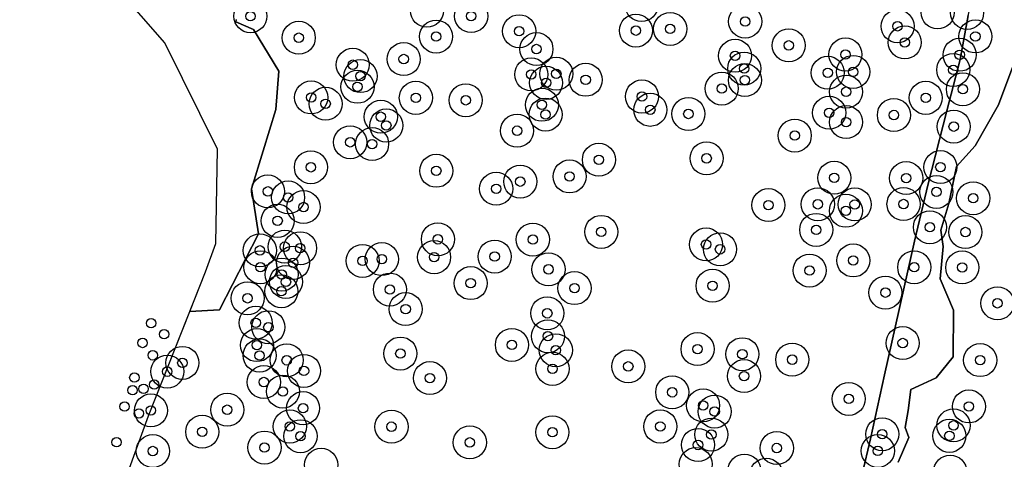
# Model space of a CAD drawing. Header units: inches. Extents: x 128668 to 131679, y 413272 to 413787.
# Tile 6 of 116: x 128821 to 128925, y 413605 to 413652. Entities that reach past the tile are written whole.
import ezdxf

# ---------------------------------------------------------------- set-up
doc = ezdxf.new("R2010")
doc.units = ezdxf.units.IN
doc.header["$MEASUREMENT"] = 0
doc.header["$PDMODE"] = 33
doc.header["$PDSIZE"] = -3
for name, color, linetype in [('Onderzoeksgebied Capelsche UW (ca. 743.790 m2)', 5, 'Continuous'), ('Significante objecten binnen onderzoeksgebied', 3, 'Continuous'), ('Significante objecten buiten onderzoeksgebied', 1, 'Continuous'), ('Veiligheidsmarge objecten d.d. 230531', 6, 'Continuous'), ('Verstoorde gebieden (C-gebied) (ca. 90.096 m2)', 40, 'Continuous'), ('Vrijgegeven gebieden (A+B gebied) (ca. 609.035 m2)', 3, 'Continuous')]:
    doc.layers.add(name, color=color, linetype=linetype)

msp = doc.modelspace()

# ---------------------------------------------------------------- linework, layer by layer
at = {"layer": 'Onderzoeksgebied Capelsche UW (ca. 743.790 m2)'}
msp.add_lwpolyline([(128827.3, 413591.06), (128834.13, 413609.92), (128840.16, 413625.16), (128841.27, 413628.18), (128841.43, 413638.18), (128835.88, 413649.45), (128828.1, 413658.34), (128823.18, 413658.34), (128797.46, 413650.56), (128790.79, 413661.2), (128787.14, 413674.82), (128786.35, 413687.2), (128787.62, 413697.84), (128787.62, 413707.2), (128775.55, 413709.27), (128778.57, 413701.65), (128779.52, 413675.45), (128782.85, 413658.15), (128790.32, 413642.91), (128794.6, 413639.24), (128798.09, 413636.86), (128764.6, 413576.38)], dxfattribs=at)
at = {"layer": 'Significante objecten binnen onderzoeksgebied'}
for p in [(128844.92, 413652.25), (128868.28, 413652.27), (128897.28, 413651.69), (128873.36, 413650.67), (128885.72, 413650.73), (128889.34, 413650.91), (128913.41, 413651.19), (128850.04, 413649.98), (128864.57, 413650.1), (128914.17, 413649.48), (128921.64, 413650.11), (128875.19, 413648.78), (128901.89, 413649.17), (128861.14, 413647.72), (128896.21, 413648.07), (128907.89, 413648.2), (128919.98, 413648.17), (128855.75, 413647.12), (128877.29, 413646.16), (128897.18, 413646.71), (128906.02, 413646.27), (128908.71, 413646.36), (128919.3, 413646.57), (128856.57, 413645.91), (128874.64, 413646.09), (128876.21, 413645.2), (128880.4, 413645.52), (128897.25, 413645.49), (128856.25, 413644.78), (128894.8, 413644.59), (128907.96, 413644.26), (128920.32, 413644.52), (128851.35, 413643.65), (128862.43, 413643.61), (128867.71, 413643.35), (128886.36, 413643.75), (128916.39, 413643.61), (128852.88, 413642.98), (128875.77, 413642.87), (128887.24, 413642.34), (128906.17, 413642.03), (128858.72, 413641.61), (128876.16, 413641.84), (128891.27, 413641.9), (128907.96, 413641.04), (128913.02, 413641.79), (128859.3, 413640.68), (128873.14, 413640.13), (128919.35, 413640.56), (128855.48, 413638.9), (128902.53, 413639.61), (128857.8, 413638.71), (128881.8, 413637.05), (128893.2, 413637.2), (128851.32, 413636.25), (128864.59, 413635.88), (128917.94, 413636.27), (128873.48, 413634.73), (128878.7, 413635.28), (128906.71, 413635.14), (128914.32, 413635.11), (128846.77, 413633.7), (128870.93, 413633.98), (128917.52, 413633.64), (128848.91, 413633.06), (128921.41, 413632.97), (128850.54, 413632.04), (128899.74, 413632.25), (128904.97, 413632.33), (128907.94, 413631.64), (128908.87, 413632.32), (128914.04, 413632.36), (128847.8, 413630.58), (128904.8, 413629.62), (128916.83, 413629.9), (128864.76, 413628.62), (128874.81, 413628.59), (128882.05, 413629.41), (128920.59, 413629.39), (128845.92, 413627.45), (128848.56, 413627.84), (128850.18, 413627.68), (128893.14, 413628.08), (128894.62, 413627.56), (128858.83, 413626.52), (128864.36, 413626.73), (128870.77, 413626.79), (128908.72, 413626.38), (128845.98, 413625.66), (128849.43, 413626.13), (128856.79, 413626.33), (128876.47, 413625.44), (128904.1, 413625.31), (128915.17, 413625.66), (128920.25, 413625.64), (128848.23, 413624.89), (128848.68, 413624.11), (128859.68, 413623.3), (128868.23, 413623.98), (128879.22, 413623.45), (128893.83, 413623.7), (128844.62, 413622.37), (128848.2, 413623.12), (128912.12, 413622.97), (128861.35, 413621.23), (128923.98, 413621.84), (128876.34, 413620.78), (128845.48, 413619.78), (128846.82, 413619.31), (128876.41, 413618.35), (128845.61, 413617.41), (128872.59, 413617.43), (128892.24, 413616.99), (128913.95, 413617.63), (128845.89, 413616.31), (128860.79, 413616.52), (128877.24, 413616.87), (128896.98, 413616.45), (128837.72, 413615.53), (128848.76, 413615.8), (128876.89, 413614.9), (128884.91, 413615.16), (128902.26, 413615.87), (128922.15, 413615.82), (128836.12, 413614.6), (128850.59, 413614.68), (128863.92, 413613.92), (128897.16, 413614.13), (128846.34, 413613.5), (128848.36, 413612.49), (128889.56, 413612.41), (128850.49, 413610.73), (128892.83, 413611.02), (128908.24, 413611.71), (128920.96, 413610.91), (128834.39, 413610.49), (128842.47, 413610.57), (128894.05, 413610.37), (128849.09, 413608.79), (128859.85, 413608.77), (128888.3, 413608.79), (128919.33, 413608.91), (128839.82, 413608.23), (128850.22, 413607.76), (128876.88, 413608.18), (128893.7, 413607.93), (128911.79, 413607.97), (128918.89, 413607.8), (128846.41, 413606.56), (128868.14, 413607.11), (128892.29, 413606.83), (128834.59, 413606.19), (128900.63, 413606.51), (128911.32, 413606.2)]:
    msp.add_point(p, dxfattribs=at)
at = {"layer": 'Significante objecten buiten onderzoeksgebied'}
for p in [(128834.41, 413619.73), (128835.79, 413618.57), (128833.5, 413617.64), (128834.59, 413616.33), (128832.64, 413613.97), (128834.74, 413613.23), (128832.45, 413612.63), (128833.61, 413612.78), (128831.6, 413610.9), (128833.12, 413610.17), (128830.75, 413607.12)]:
    msp.add_point(p, dxfattribs=at)
at = {"layer": 'Veiligheidsmarge objecten d.d. 230531', "color": 6, "linetype": 'Continuous', "lineweight": 25}
for centre in [(128886.32, 413653.44), (128844.92, 413652.25), (128863.6, 413652.84), (128868.28, 413652.27), (128917.65, 413652.66), (128920.77, 413652.61), (128897.28, 413651.69), (128913.41, 413651.19), (128864.57, 413650.1), (128873.36, 413650.67), (128885.72, 413650.73), (128889.34, 413650.91), (128921.64, 413650.11), (128850.04, 413649.98), (128901.89, 413649.17), (128914.17, 413649.48), (128875.19, 413648.78), (128896.21, 413648.07), (128907.89, 413648.2), (128919.98, 413648.17), (128855.75, 413647.12), (128861.14, 413647.72), (128874.64, 413646.09), (128877.29, 413646.16), (128897.18, 413646.71), (128906.02, 413646.27), (128908.71, 413646.36), (128919.3, 413646.57), (128856.57, 413645.91), (128876.21, 413645.2), (128880.4, 413645.52), (128897.25, 413645.49), (128856.25, 413644.78), (128894.8, 413644.59), (128907.96, 413644.26), (128920.32, 413644.52), (128851.35, 413643.65), (128852.88, 413642.98), (128862.43, 413643.61), (128867.71, 413643.35), (128875.77, 413642.87), (128886.36, 413643.75), (128916.39, 413643.61), (128876.16, 413641.84), (128887.24, 413642.34), (128891.27, 413641.9), (128906.17, 413642.03), (128913.02, 413641.79), (128858.72, 413641.61), (128907.96, 413641.04), (128859.3, 413640.68), (128873.14, 413640.13), (128919.35, 413640.56), (128855.48, 413638.9), (128857.8, 413638.71), (128902.53, 413639.61), (128881.8, 413637.05), (128893.2, 413637.2), (128851.32, 413636.25), (128864.59, 413635.88), (128917.94, 413636.27), (128873.48, 413634.73), (128878.7, 413635.28), (128906.71, 413635.14), (128914.32, 413635.11), (128846.77, 413633.7), (128870.93, 413633.98), (128917.52, 413633.64), (128848.91, 413633.06), (128921.41, 413632.97), (128850.54, 413632.04), (128899.74, 413632.25), (128904.97, 413632.33), (128907.94, 413631.64), (128908.87, 413632.32), (128914.04, 413632.36), (128847.8, 413630.58), (128882.05, 413629.41), (128904.8, 413629.62), (128916.83, 413629.9), (128920.59, 413629.39), (128864.76, 413628.62), (128874.81, 413628.59), (128845.92, 413627.45), (128848.56, 413627.84), (128850.18, 413627.68), (128893.14, 413628.08), (128894.62, 413627.56), (128849.43, 413626.13), (128856.79, 413626.33), (128858.83, 413626.52), (128864.36, 413626.73), (128870.77, 413626.79), (128908.72, 413626.38), (128845.98, 413625.66), (128876.47, 413625.44), (128904.1, 413625.31), (128915.17, 413625.66), (128920.25, 413625.64), (128848.23, 413624.89), (128848.68, 413624.11), (128848.2, 413623.12), (128859.68, 413623.3), (128868.23, 413623.98), (128879.22, 413623.45), (128893.83, 413623.7), (128844.62, 413622.37), (128912.12, 413622.97), (128861.35, 413621.23), (128923.98, 413621.84), (128876.34, 413620.78), (128845.48, 413619.78), (128846.82, 413619.31), (128876.41, 413618.35), (128845.61, 413617.41), (128872.59, 413617.43), (128877.24, 413616.87), (128892.24, 413616.99), (128913.95, 413617.63), (128845.89, 413616.31), (128848.76, 413615.8), (128860.79, 413616.52), (128896.98, 413616.45), (128902.26, 413615.87), (128922.15, 413615.82), (128837.72, 413615.53), (128850.59, 413614.68), (128876.89, 413614.9), (128884.91, 413615.16), (128836.12, 413614.6), (128863.92, 413613.92), (128897.16, 413614.13), (128846.34, 413613.5), (128848.36, 413612.49), (128889.56, 413612.41), (128908.24, 413611.71), (128842.47, 413610.57), (128850.49, 413610.73), (128892.83, 413611.02), (128920.96, 413610.91), (128834.39, 413610.49), (128894.05, 413610.37), (128849.09, 413608.79), (128859.85, 413608.77), (128888.3, 413608.79), (128919.33, 413608.91), (128839.82, 413608.23), (128850.22, 413607.76), (128876.88, 413608.18), (128893.7, 413607.93), (128911.79, 413607.97), (128918.89, 413607.8), (128846.41, 413606.56), (128868.14, 413607.11), (128892.29, 413606.83), (128900.63, 413606.51), (128834.59, 413606.19), (128911.32, 413606.2), (128852.41, 413604.73), (128892.05, 413604.8), (128897.2, 413604.11), (128899.52, 413603.67), (128918.97, 413604.01)]:
    msp.add_circle(centre, 1.75, dxfattribs=at)
at = {"layer": 'Verstoorde gebieden (C-gebied) (ca. 90.096 m2)'}
msp.add_lwpolyline([(128843.39, 413651.92), (128843.42, 413651.86), (128843.39, 413651.67), (128845.25, 413650.84), (128847.94, 413646.44), (128847.61, 413642.38), (128846.26, 413637.99), (128845.02, 413633.98), (128845.76, 413629.21), (128841.65, 413621.14), (128838.5, 413620.96), (128840.16, 413625.16), (128841.27, 413628.18), (128841.43, 413638.18), (128835.88, 413649.45), (128828.1, 413658.34)], dxfattribs=at)
at = {"layer": 'Vrijgegeven gebieden (A+B gebied) (ca. 609.035 m2)'}
for points in [[(128908.77, 413600, 0), (128910.56, 413607.49, 0), (128912.02, 413614.26, 0), (128915.19, 413628.43, 0), (128916.64, 413634.51, 0), (128918.61, 413642.23, 0), (128920.05, 413647.67, 0), (128920.88, 413652.34, 0), (128922.36, 413658.17, 0), (128922.19, 413657.43, 0), (128927.43, 413654.61, 0)], [(128827.3, 413591.06, 0), (128834.13, 413609.92, 0), (128838.5, 413620.96, 0), (128841.65, 413621.14, 0), (128845.76, 413629.21, 0), (128845.02, 413633.98, 0), (128846.26, 413637.99, 0), (128847.61, 413642.38, 0), (128847.94, 413646.44, 0), (128845.25, 413650.84, 0), (128843.39, 413651.67, 0), (128843.42, 413651.86, 0), (128843.39, 413651.92, 0)], [(128920.88, 413652.34, 0), (128920.05, 413647.67, 0), (128918.61, 413642.23, 0), (128916.64, 413634.51, 0), (128915.19, 413628.43, 0), (128912.02, 413614.26, 0), (128910.56, 413607.49, 0), (128908.77, 413600, 0)], [(128913.47, 413605.01, 0), (128914.61, 413607.64, 0), (128914.22, 413608.69, 0), (128914.52, 413610.49, 0), (128914.8, 413612.72, 0), (128915.66, 413613.08, 0), (128917.48, 413613.94, 0), (128919.3, 413616.16, 0), (128919.32, 413621.11, 0), (128917.93, 413624.43, 0), (128918.23, 413627.87, 0), (128917.97, 413629.58, 0), (128918.83, 413632.43, 0), (128919.64, 413636.33, 0), (128921.61, 413638.51, 0), (128924.09, 413642.88, 0), (128926.57, 413649.47, 0)], [(128926.57, 413649.47, 0), (128924.09, 413642.88, 0), (128921.61, 413638.51, 0), (128919.64, 413636.33, 0), (128918.83, 413632.43, 0), (128917.97, 413629.58, 0), (128918.23, 413627.87, 0), (128917.93, 413624.43, 0), (128919.32, 413621.11, 0), (128919.3, 413616.16, 0), (128917.48, 413613.94, 0), (128915.66, 413613.08, 0), (128914.8, 413612.72, 0), (128914.52, 413610.49, 0), (128914.22, 413608.69, 0), (128914.61, 413607.64, 0), (128913.47, 413605.01, 0)]]:
    msp.add_polyline3d(points, dxfattribs=at)

doc.saveas('drawing.dxf')
